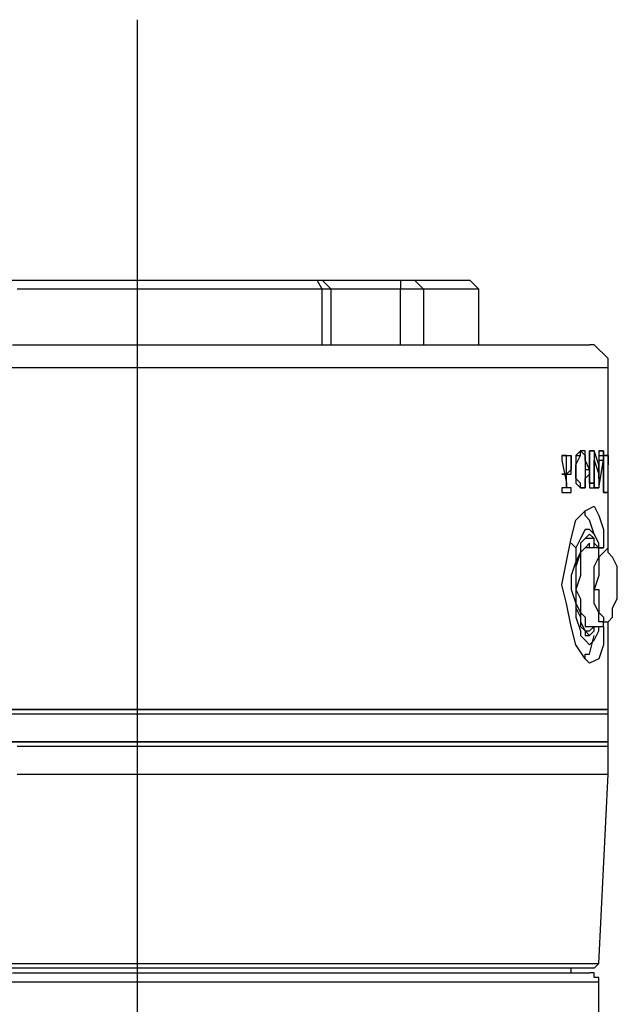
# Model space of a CAD drawing. Header units: millimetres. Extents: x 3 to 297, y 2 to 209.
# Tile 35 of 92: x 79.22 to 83.78, y 182.46 to 189.98. Entities that reach past the tile are written whole.
import ezdxf

# ---------------------------------------------------------------- set-up
doc = ezdxf.new("R2010")
doc.units = ezdxf.units.MM
doc.layers.get('0').update_dxf_attribs({"linetype": 'CONTINUOUS'})

msp = doc.modelspace()

# ---------------------------------------------------------------- linework, layer by layer
at = {"color": 5}
msp.add_line((80.1165, 42.4794), (80.1165, 189.983), dxfattribs=at)
at = {"color": 0}
for p, q in [((78.9862, 187.995), (79.2346, 187.995)), ((79.2346, 187.995), (79.5154, 187.995)), ((79.5154, 187.995), (79.798, 187.995)), ((79.798, 187.995), (80.1165, 187.995)), ((80.1165, 187.995), (80.3973, 187.995)), ((80.3973, 187.995), (80.6799, 187.995)), ((80.6799, 187.995), (80.9625, 187.995)), ((80.9625, 187.995), (81.2091, 187.995)), ((81.2091, 187.995), (81.4917, 187.995)), ((81.5277, 187.924), (81.4917, 187.995)), ((81.4917, 187.995), (81.4917, 187.995)), ((81.4917, 187.995), (81.5277, 187.995)), ((81.5979, 187.924), (81.5277, 187.995)), ((81.5277, 187.995), (81.5277, 187.995)), ((81.5277, 187.995), (81.5979, 187.995)), ((81.5979, 187.995), (81.6681, 187.995)), ((81.6681, 187.995), (81.7742, 187.995)), ((81.7742, 187.995), (81.9146, 187.995)), ((81.9146, 187.995), (82.0208, 187.995)), ((82.0208, 187.995), (82.127, 187.995)), ((82.127, 187.995), (82.127, 187.924)), ((82.127, 187.995), (82.1612, 187.995)), ((82.1612, 187.995), (82.1972, 187.995)), ((82.1972, 187.995), (82.2332, 187.995)), ((82.2332, 187.995), (82.3034, 187.924)), ((82.2332, 187.995), (82.3736, 187.995)), ((82.3736, 187.995), (82.4798, 187.995)), ((82.4798, 187.995), (82.586, 187.995)), ((82.586, 187.995), (82.6202, 187.995)), ((82.6202, 187.995), (82.6562, 187.995)), ((82.7264, 187.924), (82.6562, 187.995)), ((79.5154, 187.924), (79.1986, 187.924)), ((79.798, 187.924), (79.5154, 187.924)), ((80.1165, 187.924), (79.798, 187.924)), ((80.3973, 187.924), (80.1165, 187.924)), ((80.6799, 187.924), (80.3973, 187.924)), ((80.9985, 187.924), (80.6799, 187.924)), ((81.2451, 187.924), (80.9985, 187.924)), ((81.5277, 187.924), (81.2451, 187.924)), ((81.5277, 187.501), (81.5277, 187.924)), ((81.5619, 187.924), (81.5277, 187.924)), ((81.5979, 187.924), (81.5619, 187.924)), ((81.5979, 187.501), (81.5979, 187.924)), ((81.6321, 187.924), (81.5979, 187.924)), ((81.5979, 187.924), (81.5979, 187.924)), ((81.704, 187.924), (81.6321, 187.924)), ((81.7742, 187.924), (81.704, 187.924)), ((81.8804, 187.924), (81.7742, 187.924)), ((81.9848, 187.924), (81.8804, 187.924)), ((82.127, 187.924), (81.9848, 187.924)), ((82.1612, 187.924), (82.127, 187.924)), ((82.127, 187.501), (82.127, 187.924)), ((82.1972, 187.924), (82.1612, 187.924)), ((82.2332, 187.924), (82.1972, 187.924)), ((82.2674, 187.924), (82.2332, 187.924)), ((82.3034, 187.924), (82.2674, 187.924)), ((82.3034, 187.924), (82.3034, 187.924)), ((82.3034, 187.924), (82.3034, 187.501)), ((82.4438, 187.924), (82.3034, 187.924)), ((82.586, 187.924), (82.4438, 187.924)), ((82.6562, 187.924), (82.586, 187.924)), ((82.6904, 187.924), (82.6562, 187.924)), ((82.7264, 187.924), (82.6904, 187.924)), ((82.7264, 187.501), (82.7264, 187.924)), ((79.1626, 187.501), (79.4812, 187.501)), ((79.4812, 187.501), (79.7638, 187.501)), ((79.7638, 187.501), (80.1165, 187.501)), ((80.1165, 187.501), (80.4333, 187.501)), ((80.4333, 187.501), (80.7501, 187.501)), ((80.7501, 187.501), (81.0327, 187.501)), ((81.0327, 187.501), (81.3513, 187.501)), ((81.3513, 187.501), (81.6321, 187.501)), ((81.6321, 187.501), (81.9146, 187.501)), ((81.9146, 187.501), (82.1972, 187.501)), ((82.1972, 187.501), (82.4438, 187.501)), ((82.4438, 187.501), (82.6562, 187.501)), ((82.6562, 187.501), (82.8668, 187.501)), ((82.8668, 187.501), (83.0432, 187.501)), ((83.0432, 187.501), (83.1854, 187.501)), ((83.1854, 187.501), (83.3258, 187.501)), ((83.3258, 187.501), (83.4319, 187.501)), ((83.4319, 187.501), (83.5021, 187.501)), ((83.5021, 187.501), (83.5381, 187.501)), ((83.5381, 187.501), (83.5723, 187.501)), ((83.6083, 187.501), (83.5723, 187.501)), ((83.6443, 187.465), (83.6083, 187.501)), ((83.6785, 187.431), (83.6443, 187.465)), ((83.7145, 187.395), (83.6785, 187.431)), ((83.7145, 187.361), (83.7145, 187.395)), ((79.3048, 187.325), (78.9862, 187.325)), ((79.6216, 187.325), (79.3048, 187.325)), ((79.9402, 187.325), (79.6216, 187.325)), ((80.2569, 187.325), (79.9402, 187.325)), ((80.5737, 187.325), (80.2569, 187.325)), ((80.8923, 187.325), (80.5737, 187.325)), ((81.2091, 187.325), (80.8923, 187.325)), ((81.5277, 187.325), (81.2091, 187.325)), ((81.8085, 187.325), (81.5277, 187.325)), ((82.091, 187.325), (81.8085, 187.325)), ((82.3736, 187.325), (82.091, 187.325)), ((82.6202, 187.325), (82.3736, 187.325)), ((82.8326, 187.325), (82.6202, 187.325)), ((83.0432, 187.325), (82.8326, 187.325)), ((83.2196, 187.325), (83.0432, 187.325)), ((83.3617, 187.325), (83.2196, 187.325)), ((83.5021, 187.325), (83.3617, 187.325)), ((83.6083, 187.325), (83.5021, 187.325)), ((83.6785, 187.325), (83.6083, 187.325)), ((83.7145, 187.325), (83.6785, 187.325)), ((83.7145, 187.325), (83.7145, 187.361)), ((83.7145, 185.95), (83.7145, 187.325)), ((83.7145, 187.325), (83.7145, 187.325)), ((83.3617, 186.655), (83.3617, 186.655)), ((83.396, 186.655), (83.3617, 186.655)), ((83.396, 186.655), (83.3617, 186.655)), ((83.3617, 186.655), (83.3617, 186.655)), ((83.3617, 186.655), (83.3617, 186.655)), ((83.3617, 186.655), (83.3617, 186.655)), ((83.3617, 186.655), (83.3617, 186.655)), ((83.3617, 186.655), (83.3617, 186.619)), ((83.3617, 186.655), (83.3617, 186.655)), ((83.3617, 186.655), (83.396, 186.655)), ((83.3617, 186.655), (83.396, 186.655)), ((83.396, 186.655), (83.396, 186.655)), ((83.396, 186.655), (83.396, 186.655)), ((83.396, 186.513), (83.396, 186.655)), ((83.396, 186.655), (83.396, 186.655)), ((83.396, 186.655), (83.396, 186.655)), ((83.396, 186.655), (83.4319, 186.655)), ((83.4319, 186.619), (83.4319, 186.655)), ((83.4319, 186.655), (83.4319, 186.619)), ((83.5021, 186.69), (83.4679, 186.655)), ((83.4679, 186.655), (83.4679, 186.619)), ((83.4679, 186.583), (83.5021, 186.655)), ((83.4679, 186.655), (83.5021, 186.655)), ((83.5021, 186.69), (83.5021, 186.69)), ((83.5381, 186.69), (83.5021, 186.69)), ((83.5021, 186.69), (83.5021, 186.69)), ((83.5021, 186.69), (83.5021, 186.69)), ((83.5021, 186.69), (83.5381, 186.655)), ((83.5021, 186.655), (83.5021, 186.69)), ((83.5021, 186.69), (83.5021, 186.69)), ((83.5021, 186.655), (83.5021, 186.655)), ((83.5381, 186.655), (83.5381, 186.69)), ((83.5381, 186.619), (83.5381, 186.655)), ((83.5381, 186.655), (83.5381, 186.619)), ((83.5723, 186.655), (83.5723, 186.69)), ((83.5723, 186.69), (83.6083, 186.69)), ((83.6083, 186.69), (83.5723, 186.69)), ((83.5723, 186.69), (83.5723, 186.69)), ((83.5723, 186.69), (83.5723, 186.69)), ((83.5723, 186.69), (83.5723, 186.69)), ((83.5723, 186.69), (83.5723, 186.69)), ((83.5723, 186.69), (83.5723, 186.655)), ((83.5723, 186.69), (83.6083, 186.69)), ((83.5723, 186.69), (83.5723, 186.69)), ((83.5723, 186.69), (83.6083, 186.69)), ((83.5723, 186.479), (83.5723, 186.655)), ((83.5723, 186.655), (83.5723, 186.655)), ((83.5723, 186.655), (83.5723, 186.479)), ((83.5723, 186.655), (83.5723, 186.655)), ((83.6083, 186.69), (83.6083, 186.69)), ((83.6083, 186.69), (83.6083, 186.69)), ((83.6083, 186.69), (83.6083, 186.69)), ((83.6083, 186.69), (83.6083, 186.655)), ((83.6443, 186.583), (83.6083, 186.69)), ((83.6083, 186.69), (83.6083, 186.69)), ((83.6083, 186.69), (83.6083, 186.69)), ((83.6083, 186.69), (83.6083, 186.69)), ((83.6083, 186.69), (83.6083, 186.69)), ((83.6083, 186.655), (83.6083, 186.443)), ((83.6785, 186.69), (83.6443, 186.69)), ((83.6785, 186.69), (83.6443, 186.69)), ((83.6443, 186.69), (83.6443, 186.69)), ((83.6443, 186.69), (83.6443, 186.69)), ((83.6443, 186.69), (83.6443, 186.69)), ((83.6443, 186.69), (83.6443, 186.655)), ((83.6443, 186.69), (83.6785, 186.69)), ((83.6443, 186.655), (83.6443, 186.655)), ((83.6443, 186.655), (83.6443, 186.619)), ((83.6443, 186.655), (83.6785, 186.655)), ((83.6785, 186.69), (83.6785, 186.619)), ((83.6785, 186.655), (83.6785, 186.69)), ((83.6785, 186.655), (83.6785, 186.69)), ((83.6785, 186.69), (83.6785, 186.69)), ((83.6785, 186.69), (83.6785, 186.69)), ((83.6785, 186.69), (83.6785, 186.69)), ((83.6785, 186.655), (83.6785, 186.655)), ((83.6785, 186.619), (83.6785, 186.655)), ((83.6785, 186.655), (83.6785, 186.655)), ((83.6785, 186.655), (83.6785, 186.655)), ((83.6785, 186.655), (83.6785, 186.443)), ((83.6785, 186.443), (83.6785, 186.655)), ((83.6785, 186.655), (83.7145, 186.655)), ((83.7145, 186.655), (83.6785, 186.655)), ((83.6785, 186.619), (83.6785, 186.655)), ((83.6785, 186.655), (83.6785, 186.655)), ((83.6785, 186.655), (83.6785, 186.655)), ((83.6785, 186.655), (83.7145, 186.655)), ((83.6785, 186.655), (83.6785, 186.655)), ((83.7145, 186.655), (83.7145, 186.655)), ((83.7145, 186.655), (83.7145, 186.619)), ((83.7145, 186.583), (83.7145, 186.655)), ((83.7145, 186.655), (83.7145, 186.655)), ((83.3617, 186.619), (83.396, 186.443)), ((83.4319, 186.619), (83.4319, 186.619)), ((83.4319, 186.583), (83.4319, 186.619)), ((83.4319, 186.619), (83.4319, 186.583)), ((83.4319, 186.619), (83.4319, 186.619)), ((83.4319, 186.549), (83.4319, 186.583)), ((83.4319, 186.583), (83.4319, 186.583)), ((83.4319, 186.583), (83.4319, 186.549)), ((83.4679, 186.619), (83.4679, 186.583)), ((83.4679, 186.583), (83.4679, 186.549)), ((83.4679, 186.549), (83.4679, 186.583)), ((83.5723, 186.549), (83.5381, 186.619)), ((83.5381, 186.619), (83.5381, 186.583)), ((83.5381, 186.583), (83.5381, 186.549)), ((83.6083, 186.443), (83.6083, 186.619)), ((83.6083, 186.619), (83.6443, 186.513)), ((83.6083, 186.619), (83.6083, 186.619)), ((83.6443, 186.407), (83.6785, 186.619)), ((83.6443, 186.619), (83.6443, 186.479)), ((83.6443, 186.619), (83.6785, 186.619)), ((83.6443, 186.479), (83.6443, 186.583)), ((83.6785, 186.619), (83.6785, 186.619)), ((83.7145, 186.619), (83.7145, 186.619)), ((83.7145, 186.619), (83.7145, 186.583)), ((83.7145, 186.583), (83.7145, 186.583)), ((83.3617, 186.513), (83.396, 186.513)), ((83.396, 186.513), (83.3617, 186.513)), ((83.3617, 186.513), (83.396, 186.513)), ((83.3617, 186.513), (83.396, 186.513)), ((83.4319, 186.549), (83.396, 186.513)), ((83.396, 186.443), (83.396, 186.513)), ((83.396, 186.513), (83.396, 186.513)), ((83.396, 186.513), (83.4319, 186.513)), ((83.396, 186.513), (83.396, 186.513)), ((83.396, 186.513), (83.396, 186.513)), ((83.396, 186.513), (83.4319, 186.513)), ((83.4319, 186.513), (83.4319, 186.549)), ((83.4319, 186.513), (83.4319, 186.513)), ((83.4679, 186.549), (83.4679, 186.479)), ((83.4679, 186.549), (83.4679, 186.549)), ((83.4679, 186.513), (83.4679, 186.549)), ((83.4679, 186.479), (83.4679, 186.513)), ((83.5381, 186.549), (83.5381, 186.479)), ((83.5381, 186.549), (83.5723, 186.549)), ((83.5381, 186.479), (83.5723, 186.513)), ((83.5723, 186.513), (83.5723, 186.549)), ((83.6443, 186.513), (83.6443, 186.407)), ((83.396, 186.443), (83.396, 186.407)), ((83.396, 186.407), (83.396, 186.443)), ((83.396, 186.443), (83.396, 186.443)), ((83.4679, 186.479), (83.4679, 186.443)), ((83.5021, 186.443), (83.4679, 186.479)), ((83.4679, 186.443), (83.5021, 186.407)), ((83.5021, 186.407), (83.5021, 186.443)), ((83.5381, 186.443), (83.5381, 186.479)), ((83.5381, 186.479), (83.5381, 186.443)), ((83.5381, 186.407), (83.5381, 186.443)), ((83.5381, 186.443), (83.5381, 186.407)), ((83.5723, 186.443), (83.5723, 186.479)), ((83.5723, 186.479), (83.5723, 186.443)), ((83.5723, 186.479), (83.5723, 186.479)), ((83.6083, 186.443), (83.5723, 186.443)), ((83.5723, 186.443), (83.5723, 186.443)), ((83.5723, 186.443), (83.5723, 186.407)), ((83.5723, 186.443), (83.5723, 186.443)), ((83.5723, 186.443), (83.6083, 186.443)), ((83.6083, 186.407), (83.6083, 186.443)), ((83.6083, 186.443), (83.6083, 186.443)), ((83.6083, 186.443), (83.6083, 186.407)), ((83.6083, 186.407), (83.6083, 186.443)), ((83.6083, 186.443), (83.6083, 186.443)), ((83.6083, 186.443), (83.6083, 186.443)), ((83.6083, 186.443), (83.6083, 186.443)), ((83.6443, 186.479), (83.6443, 186.479)), ((83.6785, 186.443), (83.6785, 186.443)), ((83.6785, 186.443), (83.6785, 186.407)), ((83.6785, 186.407), (83.6785, 186.443)), ((83.6785, 186.443), (83.6785, 186.443)), ((83.396, 186.407), (83.3617, 186.407)), ((83.3617, 186.407), (83.3617, 186.373)), ((83.3617, 186.373), (83.3617, 186.373)), ((83.3617, 186.373), (83.3617, 186.373)), ((83.3617, 186.373), (83.396, 186.373)), ((83.3617, 186.373), (83.4319, 186.373)), ((83.396, 186.407), (83.396, 186.407)), ((83.4319, 186.407), (83.396, 186.407)), ((83.396, 186.407), (83.396, 186.407)), ((83.396, 186.407), (83.396, 186.407)), ((83.396, 186.407), (83.396, 186.407)), ((83.396, 186.373), (83.4319, 186.373)), ((83.4319, 186.373), (83.4319, 186.407)), ((83.5021, 186.407), (83.5021, 186.407)), ((83.5021, 186.407), (83.5381, 186.407)), ((83.5381, 186.407), (83.5021, 186.407)), ((83.5021, 186.407), (83.5021, 186.407)), ((83.5723, 186.407), (83.5723, 186.407)), ((83.5723, 186.407), (83.5723, 186.407)), ((83.5723, 186.407), (83.5723, 186.407)), ((83.5723, 186.407), (83.6083, 186.407)), ((83.5723, 186.407), (83.5723, 186.407)), ((83.5723, 186.407), (83.6083, 186.407)), ((83.5723, 186.407), (83.6083, 186.407)), ((83.6083, 186.407), (83.6083, 186.407)), ((83.6083, 186.407), (83.6083, 186.407)), ((83.6083, 186.407), (83.6083, 186.407)), ((83.6083, 186.407), (83.6083, 186.407)), ((83.6083, 186.407), (83.6083, 186.407)), ((83.6083, 186.407), (83.6083, 186.407)), ((83.6083, 186.407), (83.6083, 186.407)), ((83.6083, 186.407), (83.6443, 186.407)), ((83.6443, 186.407), (83.6083, 186.407)), ((83.6083, 186.407), (83.6083, 186.407)), ((83.6083, 186.407), (83.6443, 186.407)), ((83.6083, 186.407), (83.6443, 186.407)), ((83.6443, 186.407), (83.6443, 186.407)), ((83.6443, 186.407), (83.6443, 186.407)), ((83.6443, 186.407), (83.6443, 186.407)), ((83.6785, 186.407), (83.6785, 186.407)), ((83.6785, 186.407), (83.6785, 186.407)), ((83.6785, 186.407), (83.6785, 186.407)), ((83.6785, 186.407), (83.6785, 186.407)), ((83.6785, 186.407), (83.6785, 186.407)), ((83.6785, 186.407), (83.6785, 186.373)), ((83.6785, 186.373), (83.6785, 186.407)), ((83.6785, 186.407), (83.6785, 186.407)), ((83.6785, 186.407), (83.6785, 186.407)), ((83.6785, 186.407), (83.6785, 186.407)), ((83.6785, 186.373), (83.7145, 186.373)), ((83.7145, 186.373), (83.6785, 186.373)), ((83.6785, 186.373), (83.6785, 186.373)), ((83.6785, 186.373), (83.7145, 186.373)), ((83.7145, 186.373), (83.7145, 186.373)), ((83.5381, 186.231), (83.6083, 186.267)), ((83.6083, 186.267), (83.6443, 186.196)), ((83.4679, 186.16), (83.5381, 186.231)), ((83.5381, 186.196), (83.5381, 186.231)), ((83.5723, 186.16), (83.5381, 186.196)), ((83.6443, 186.196), (83.6785, 186.09)), ((83.4319, 186.02), (83.4679, 186.16)), ((83.6083, 186.054), (83.5723, 186.16)), ((83.5381, 186.09), (83.5021, 186.02)), ((83.5723, 186.09), (83.5381, 186.09)), ((83.5723, 186.054), (83.5381, 186.02)), ((83.6083, 186.054), (83.5723, 186.09)), ((83.6083, 186.02), (83.5723, 186.054)), ((83.6443, 185.984), (83.6083, 186.054)), ((83.6785, 186.09), (83.6785, 185.95)), ((83.396, 185.844), (83.4319, 186.02)), ((83.4679, 185.95), (83.4319, 185.984)), ((83.5021, 186.02), (83.4679, 185.95)), ((83.5381, 186.02), (83.5021, 185.984)), ((83.5381, 186.02), (83.5021, 185.984)), ((83.5021, 185.984), (83.5021, 185.914)), ((83.5021, 185.984), (83.5021, 185.914)), ((83.5723, 186.02), (83.5381, 186.02)), ((83.5723, 186.02), (83.5381, 186.02)), ((83.5723, 186.02), (83.5381, 186.02)), ((83.5723, 185.984), (83.5381, 185.95)), ((83.6083, 186.02), (83.5723, 186.02)), ((83.5723, 185.95), (83.5723, 185.984)), ((83.6083, 185.984), (83.6083, 186.02)), ((83.6083, 185.95), (83.6083, 186.02)), ((83.6443, 185.95), (83.6083, 185.984)), ((83.6443, 185.95), (83.6443, 185.984)), ((83.4679, 185.95), (83.4679, 185.844)), ((83.5021, 185.914), (83.4679, 185.808)), ((83.5021, 185.914), (83.4679, 185.844)), ((83.5381, 185.95), (83.5021, 185.914)), ((83.5021, 185.914), (83.5021, 185.844)), ((83.6785, 185.95), (83.5381, 185.95)), ((83.5723, 185.95), (83.5723, 185.95)), ((83.6443, 185.95), (83.6785, 185.95)), ((83.6443, 185.878), (83.6443, 185.95)), ((83.6785, 185.914), (83.6443, 185.878)), ((83.7145, 185.95), (83.6785, 185.914)), ((83.7145, 185.914), (83.7145, 185.95)), ((83.7145, 185.95), (83.7145, 185.95)), ((83.7487, 185.878), (83.7145, 185.914)), ((83.3617, 185.667), (83.396, 185.844)), ((83.4679, 185.844), (83.4319, 185.738)), ((83.4679, 185.844), (83.4679, 185.738)), ((83.4679, 185.808), (83.4679, 185.702)), ((83.5021, 185.844), (83.5021, 185.738)), ((83.6083, 185.808), (83.6443, 185.878)), ((83.6083, 185.738), (83.6083, 185.808)), ((83.6443, 185.878), (83.6443, 185.808)), ((83.6443, 185.808), (83.6443, 185.738)), ((83.7847, 185.808), (83.7487, 185.878)), ((83.7847, 185.738), (83.7847, 185.808)), ((83.4319, 185.738), (83.4319, 185.631)), ((83.4679, 185.738), (83.4679, 185.631)), ((83.5021, 185.738), (83.4679, 185.631)), ((83.6443, 185.738), (83.6083, 185.631)), ((83.6083, 185.631), (83.6083, 185.738)), ((83.7847, 185.631), (83.7847, 185.738)), ((83.396, 185.525), (83.3617, 185.667)), ((83.4679, 185.702), (83.4679, 185.597)), ((83.4319, 185.631), (83.4679, 185.525)), ((83.4679, 185.631), (83.4679, 185.525)), ((83.4679, 185.631), (83.5021, 185.561)), ((83.4679, 185.597), (83.4679, 185.491)), ((83.6083, 185.631), (83.6443, 185.631)), ((83.6083, 185.525), (83.6083, 185.631)), ((83.6443, 185.631), (83.6443, 185.561)), ((83.7847, 185.561), (83.7847, 185.631)), ((83.4319, 185.349), (83.396, 185.525)), ((83.4679, 185.525), (83.4679, 185.421)), ((83.4679, 185.525), (83.5021, 185.455)), ((83.4679, 185.525), (83.4679, 185.525)), ((83.5021, 185.561), (83.5021, 185.455)), ((83.6443, 185.455), (83.6083, 185.525)), ((83.6443, 185.561), (83.6443, 185.455)), ((83.7487, 185.491), (83.7847, 185.561)), ((83.4679, 185.491), (83.5021, 185.421)), ((83.5021, 185.455), (83.5021, 185.385)), ((83.5021, 185.455), (83.5381, 185.421)), ((83.6443, 185.385), (83.6443, 185.455)), ((83.6443, 185.455), (83.6785, 185.421)), ((83.7487, 185.421), (83.7487, 185.491)), ((83.4679, 185.421), (83.5021, 185.315)), ((83.5021, 185.421), (83.5021, 185.349)), ((83.5021, 185.385), (83.5381, 185.315)), ((83.5381, 185.421), (83.5381, 185.349)), ((83.6785, 185.385), (83.6443, 185.385)), ((83.6785, 185.421), (83.6785, 185.385)), ((83.6785, 185.349), (83.6785, 185.385)), ((83.6785, 185.385), (83.7145, 185.385)), ((83.7145, 185.385), (83.7487, 185.421)), ((83.7145, 184.715), (83.7145, 185.385)), ((83.7145, 185.385), (83.7145, 185.385)), ((83.4679, 185.208), (83.4319, 185.349)), ((83.5021, 185.349), (83.5381, 185.315)), ((83.5021, 185.315), (83.5021, 185.279)), ((83.5381, 185.349), (83.6785, 185.349)), ((83.5381, 185.349), (83.5723, 185.349)), ((83.5381, 185.315), (83.5723, 185.279)), ((83.5381, 185.315), (83.5723, 185.315)), ((83.5381, 185.315), (83.5381, 185.279)), ((83.5723, 185.315), (83.6083, 185.349)), ((83.5723, 185.349), (83.5723, 185.349)), ((83.5723, 185.279), (83.6083, 185.315)), ((83.6083, 185.315), (83.6083, 185.349)), ((83.6083, 185.349), (83.6443, 185.349)), ((83.6083, 185.244), (83.6443, 185.315)), ((83.6443, 185.315), (83.6443, 185.349)), ((83.6785, 185.349), (83.6785, 185.349)), ((83.6785, 185.349), (83.6785, 185.208)), ((83.5381, 185.102), (83.4679, 185.208)), ((83.5021, 185.279), (83.5381, 185.244)), ((83.5381, 185.279), (83.5723, 185.279)), ((83.5381, 185.279), (83.5723, 185.279)), ((83.5381, 185.244), (83.5723, 185.208)), ((83.5723, 185.138), (83.6083, 185.279)), ((83.5723, 185.208), (83.6083, 185.244)), ((83.6785, 185.208), (83.6443, 185.102)), ((83.5381, 185.102), (83.5381, 185.138)), ((83.5381, 185.138), (83.5723, 185.138)), ((83.5723, 185.068), (83.5381, 185.102)), ((83.6443, 185.102), (83.5723, 185.068)), ((78.9862, 184.715), (79.3048, 184.715)), ((79.339, 184.679), (79.0222, 184.679)), ((79.375, 184.715), (79.0582, 184.715)), ((79.0924, 184.715), (79.411, 184.715)), ((79.3048, 184.715), (79.6216, 184.715)), ((79.6576, 184.679), (79.339, 184.679)), ((79.6918, 184.715), (79.375, 184.715)), ((79.411, 184.715), (79.7278, 184.715)), ((79.6216, 184.715), (79.9402, 184.715)), ((79.9744, 184.679), (79.6576, 184.679)), ((80.0104, 184.715), (79.6918, 184.715)), ((79.7278, 184.715), (80.0806, 184.715)), ((79.9402, 184.715), (80.2569, 184.715)), ((80.2929, 184.679), (79.9744, 184.679)), ((80.3631, 184.715), (80.0104, 184.715)), ((80.0806, 184.715), (80.3973, 184.715)), ((80.2569, 184.715), (80.5737, 184.715)), ((80.6097, 184.679), (80.2929, 184.679)), ((80.6799, 184.715), (80.3631, 184.715)), ((80.3973, 184.715), (80.7159, 184.715)), ((80.5737, 184.715), (80.8923, 184.715)), ((80.9265, 184.679), (80.6097, 184.679)), ((80.9985, 184.715), (80.6799, 184.715)), ((80.7159, 184.715), (81.0327, 184.715)), ((80.8923, 184.715), (81.2091, 184.715)), ((81.2451, 184.679), (80.9265, 184.679)), ((81.3153, 184.715), (80.9985, 184.715)), ((81.0327, 184.715), (81.3513, 184.715)), ((81.2091, 184.715), (81.5277, 184.715)), ((81.5619, 184.679), (81.2451, 184.679)), ((81.5979, 184.715), (81.3153, 184.715)), ((81.3513, 184.715), (81.6681, 184.715)), ((81.5277, 184.715), (81.8085, 184.715)), ((81.8444, 184.679), (81.5619, 184.679)), ((81.9146, 184.715), (81.5979, 184.715)), ((81.6681, 184.715), (81.9506, 184.715)), ((81.8085, 184.715), (82.091, 184.715)), ((82.127, 184.679), (81.8444, 184.679)), ((82.1972, 184.715), (81.9146, 184.715)), ((81.9506, 184.715), (82.2332, 184.715)), ((82.091, 184.715), (82.3736, 184.715)), ((82.3736, 184.679), (82.127, 184.679)), ((82.4438, 184.715), (82.1972, 184.715)), ((82.2332, 184.715), (82.4798, 184.715)), ((82.3736, 184.715), (82.6202, 184.715)), ((82.6202, 184.679), (82.3736, 184.679)), ((82.6904, 184.715), (82.4438, 184.715)), ((82.4798, 184.715), (82.7264, 184.715)), ((82.6202, 184.715), (82.8326, 184.715)), ((82.8668, 184.679), (82.6202, 184.679)), ((82.9028, 184.715), (82.6904, 184.715)), ((82.7264, 184.715), (82.9388, 184.715)), ((82.8326, 184.715), (83.0432, 184.715)), ((83.0432, 184.679), (82.8668, 184.679)), ((83.0792, 184.715), (82.9028, 184.715)), ((82.9388, 184.715), (83.1152, 184.715)), ((83.0432, 184.715), (83.2196, 184.715)), ((83.2196, 184.679), (83.0432, 184.679)), ((83.2556, 184.715), (83.0792, 184.715)), ((83.1152, 184.715), (83.2915, 184.715)), ((83.2196, 184.715), (83.3617, 184.715)), ((83.396, 184.679), (83.2196, 184.679)), ((83.396, 184.715), (83.2556, 184.715)), ((83.2915, 184.715), (83.4319, 184.715)), ((83.3617, 184.715), (83.5021, 184.715)), ((83.5381, 184.715), (83.396, 184.715)), ((83.5021, 184.679), (83.396, 184.679)), ((83.4319, 184.715), (83.5381, 184.715)), ((83.5021, 184.715), (83.6083, 184.715)), ((83.6083, 184.679), (83.5021, 184.679)), ((83.5381, 184.715), (83.6443, 184.715)), ((83.6083, 184.715), (83.5381, 184.715)), ((83.6083, 184.715), (83.6785, 184.715)), ((83.6785, 184.715), (83.6083, 184.715)), ((83.6785, 184.679), (83.6083, 184.679)), ((83.6443, 184.715), (83.6785, 184.715)), ((83.6785, 184.715), (83.7145, 184.715)), ((83.6785, 184.715), (83.7145, 184.715)), ((83.7145, 184.715), (83.6785, 184.715)), ((83.7145, 184.679), (83.6785, 184.679)), ((83.7145, 184.679), (83.7145, 184.715)), ((83.7145, 184.715), (83.7145, 184.715)), ((83.7145, 184.715), (83.7145, 184.715)), ((83.7145, 184.467), (83.7145, 184.679)), ((83.7145, 184.679), (83.7145, 184.679)), ((79.2688, 184.467), (78.952, 184.467)), ((79.0222, 184.467), (79.339, 184.467)), ((79.0924, 184.467), (79.411, 184.467)), ((79.5874, 184.467), (79.2688, 184.467)), ((79.339, 184.467), (79.6576, 184.467)), ((79.411, 184.467), (79.7278, 184.467)), ((79.9042, 184.467), (79.5874, 184.467)), ((79.6576, 184.467), (79.9744, 184.467)), ((79.7278, 184.467), (80.0446, 184.467)), ((80.221, 184.467), (79.9042, 184.467)), ((79.9744, 184.467), (80.2929, 184.467)), ((80.0446, 184.467), (80.3973, 184.467)), ((80.5737, 184.467), (80.221, 184.467)), ((80.2929, 184.467), (80.6097, 184.467)), ((80.3973, 184.467), (80.7159, 184.467)), ((80.8923, 184.467), (80.5737, 184.467)), ((80.6097, 184.467), (80.9265, 184.467)), ((80.7159, 184.467), (81.0327, 184.467)), ((81.2091, 184.467), (80.8923, 184.467)), ((80.9265, 184.467), (81.2451, 184.467)), ((81.0327, 184.467), (81.3513, 184.467)), ((81.5277, 184.467), (81.2091, 184.467)), ((81.2451, 184.467), (81.5619, 184.467)), ((81.3513, 184.467), (81.6321, 184.467)), ((81.8085, 184.467), (81.5277, 184.467)), ((81.5619, 184.467), (81.8444, 184.467)), ((81.6321, 184.467), (81.9506, 184.467)), ((82.091, 184.467), (81.8085, 184.467)), ((81.8444, 184.467), (82.127, 184.467)), ((81.9506, 184.467), (82.1972, 184.467)), ((82.3376, 184.467), (82.091, 184.467)), ((82.127, 184.467), (82.3736, 184.467)), ((82.1972, 184.467), (82.4798, 184.467)), ((82.586, 184.467), (82.3376, 184.467)), ((82.3736, 184.467), (82.6202, 184.467)), ((82.4798, 184.467), (82.6904, 184.467)), ((82.8326, 184.467), (82.586, 184.467)), ((82.6202, 184.467), (82.8668, 184.467)), ((82.6904, 184.467), (82.9388, 184.467)), ((83.0432, 184.467), (82.8326, 184.467)), ((82.8668, 184.467), (83.0432, 184.467)), ((82.9388, 184.467), (83.1152, 184.467)), ((83.0432, 184.467), (83.2196, 184.467)), ((83.2196, 184.467), (83.0432, 184.467)), ((83.1152, 184.467), (83.2915, 184.467)), ((83.2196, 184.467), (83.396, 184.467)), ((83.3617, 184.467), (83.2196, 184.467)), ((83.2915, 184.467), (83.4319, 184.467)), ((83.5021, 184.467), (83.3617, 184.467)), ((83.396, 184.467), (83.5021, 184.467)), ((83.4319, 184.467), (83.5381, 184.467)), ((83.5021, 184.467), (83.6083, 184.467)), ((83.5723, 184.467), (83.5021, 184.467)), ((83.5381, 184.467), (83.6083, 184.467)), ((83.6443, 184.467), (83.5723, 184.467)), ((83.6083, 184.467), (83.6785, 184.467)), ((83.6083, 184.467), (83.6785, 184.467)), ((83.7145, 184.467), (83.6443, 184.467)), ((83.6785, 184.467), (83.7145, 184.467)), ((83.6785, 184.467), (83.7145, 184.467)), ((83.7145, 184.467), (83.7145, 184.467)), ((83.7145, 184.433), (83.7145, 184.467)), ((83.7145, 184.467), (83.7145, 184.467)), ((79.5154, 184.433), (79.1986, 184.433)), ((79.8682, 184.433), (79.5154, 184.433)), ((80.1867, 184.433), (79.8682, 184.433)), ((80.5035, 184.433), (80.1867, 184.433)), ((80.8221, 184.433), (80.5035, 184.433)), ((81.1389, 184.433), (80.8221, 184.433)), ((81.4557, 184.433), (81.1389, 184.433)), ((81.7383, 184.433), (81.4557, 184.433)), ((82.0208, 184.433), (81.7383, 184.433)), ((82.3034, 184.433), (82.0208, 184.433)), ((82.55, 184.433), (82.3034, 184.433)), ((82.7624, 184.433), (82.55, 184.433)), ((82.973, 184.433), (82.7624, 184.433)), ((83.1854, 184.433), (82.973, 184.433)), ((83.3258, 184.433), (83.1854, 184.433)), ((83.4679, 184.433), (83.3258, 184.433)), ((83.5723, 184.433), (83.4679, 184.433)), ((83.6443, 184.433), (83.5723, 184.433)), ((83.7145, 184.433), (83.6443, 184.433)), ((83.7145, 184.22), (83.7145, 184.433)), ((83.7145, 184.433), (83.7145, 184.433)), ((79.1986, 184.22), (79.5154, 184.22)), ((79.5154, 184.22), (79.8682, 184.22)), ((79.8682, 184.22), (80.1867, 184.22)), ((80.1867, 184.22), (80.5035, 184.22)), ((80.5035, 184.22), (80.8221, 184.22)), ((80.8221, 184.22), (81.1389, 184.22)), ((81.1389, 184.22), (81.4557, 184.22)), ((81.4557, 184.22), (81.7383, 184.22)), ((81.7383, 184.22), (82.0208, 184.22)), ((82.0208, 184.22), (82.3034, 184.22)), ((82.3034, 184.22), (82.55, 184.22)), ((82.55, 184.22), (82.7624, 184.22)), ((82.7624, 184.22), (82.973, 184.22)), ((82.973, 184.22), (83.1854, 184.22)), ((83.1854, 184.22), (83.3258, 184.22)), ((83.3258, 184.22), (83.4679, 184.22)), ((83.4679, 184.22), (83.5723, 184.22)), ((83.5723, 184.22), (83.6443, 184.22)), ((83.6443, 182.775), (83.7145, 184.22)), ((83.6443, 184.22), (83.7145, 184.22)), ((79.0924, 182.775), (79.411, 182.775)), ((79.411, 182.739), (79.0924, 182.739)), ((79.411, 182.775), (79.7278, 182.775)), ((79.7278, 182.739), (79.411, 182.739)), ((79.7278, 182.775), (80.0446, 182.775)), ((80.0446, 182.739), (79.7278, 182.739)), ((80.0446, 182.775), (80.3973, 182.775)), ((80.3631, 182.739), (80.0446, 182.739)), ((80.7159, 182.739), (80.3631, 182.739)), ((80.3973, 182.775), (80.7159, 182.775)), ((80.7159, 182.775), (81.0327, 182.775)), ((80.9985, 182.739), (80.7159, 182.739)), ((81.3153, 182.739), (80.9985, 182.739)), ((81.0327, 182.775), (81.3153, 182.775)), ((81.3153, 182.775), (81.6321, 182.775)), ((81.5979, 182.739), (81.3153, 182.739)), ((81.8804, 182.739), (81.5979, 182.739)), ((81.6321, 182.775), (81.9146, 182.775)), ((82.1612, 182.739), (81.8804, 182.739)), ((81.9146, 182.775), (82.1972, 182.775)), ((82.4096, 182.739), (82.1612, 182.739)), ((82.1972, 182.775), (82.4438, 182.775)), ((82.6562, 182.739), (82.4096, 182.739)), ((82.4438, 182.775), (82.6562, 182.775)), ((82.6562, 182.775), (82.8668, 182.775)), ((82.8668, 182.739), (82.6562, 182.739)), ((82.8668, 182.775), (83.0792, 182.775)), ((83.0432, 182.739), (82.8668, 182.739)), ((83.2196, 182.739), (83.0432, 182.739)), ((83.0792, 182.775), (83.2196, 182.775)), ((83.2196, 182.775), (83.3617, 182.775)), ((83.3617, 182.739), (83.2196, 182.739)), ((83.3617, 182.775), (83.5021, 182.775)), ((83.4679, 182.739), (83.3617, 182.739)), ((83.4319, 182.703), (83.4319, 182.739)), ((83.5381, 182.739), (83.4679, 182.739)), ((83.5021, 182.775), (83.5723, 182.775)), ((83.6083, 182.739), (83.5381, 182.739)), ((83.5723, 182.775), (83.6083, 182.775)), ((83.6083, 182.739), (83.6443, 182.775)), ((83.6083, 182.775), (83.6443, 182.775)), ((83.6083, 182.739), (83.6083, 182.739)), ((79.1626, 182.703), (79.4812, 182.703)), ((79.4812, 182.703), (79.7638, 182.703)), ((79.7638, 182.703), (80.1165, 182.703)), ((80.1165, 182.703), (80.4333, 182.703)), ((80.4333, 182.703), (80.7501, 182.703)), ((80.7501, 182.703), (81.0327, 182.703)), ((81.0327, 182.703), (81.3513, 182.703)), ((81.3513, 182.703), (81.6321, 182.703)), ((81.6321, 182.703), (81.9146, 182.703)), ((81.9146, 182.703), (82.1972, 182.703)), ((82.1972, 182.703), (82.4438, 182.703)), ((82.4438, 182.703), (82.6562, 182.703)), ((82.6562, 182.703), (82.8668, 182.703)), ((82.8668, 182.703), (83.0432, 182.703)), ((83.0432, 182.703), (83.1854, 182.703)), ((83.1854, 182.703), (83.3258, 182.703)), ((83.3258, 182.703), (83.4319, 182.703)), ((83.4319, 182.703), (83.5021, 182.703)), ((83.5021, 182.703), (83.5381, 182.703)), ((83.5381, 182.703), (83.5723, 182.703)), ((83.6083, 182.703), (83.5723, 182.703)), ((83.6083, 182.669), (83.6083, 182.703)), ((83.6443, 182.669), (83.6083, 182.669)), ((83.6443, 182.633), (83.6443, 182.669)), ((79.3048, 182.633), (78.9862, 182.633)), ((79.6216, 182.633), (79.3048, 182.633)), ((79.9402, 182.633), (79.6216, 182.633)), ((80.2569, 182.633), (79.9402, 182.633)), ((80.5737, 182.633), (80.2569, 182.633)), ((80.8923, 182.633), (80.5737, 182.633)), ((81.2091, 182.633), (80.8923, 182.633)), ((81.5277, 182.633), (81.2091, 182.633)), ((81.8085, 182.633), (81.5277, 182.633)), ((82.091, 182.633), (81.8085, 182.633)), ((82.3376, 182.633), (82.091, 182.633)), ((82.586, 182.633), (82.3376, 182.633)), ((82.7966, 182.633), (82.586, 182.633)), ((83.009, 182.633), (82.7966, 182.633)), ((83.1494, 182.633), (83.009, 182.633)), ((83.3258, 182.633), (83.1494, 182.633)), ((83.4319, 182.633), (83.3258, 182.633)), ((83.5381, 182.633), (83.4319, 182.633)), ((83.6083, 182.633), (83.5381, 182.633)), ((83.6443, 182.633), (83.6083, 182.633)), ((83.6443, 182.633), (83.6443, 182.633)), ((83.6443, 181.963), (83.6443, 182.633)), ((83.6443, 182.633), (83.6443, 182.633))]:
    msp.add_line(p, q, dxfattribs=at)

doc.saveas('drawing.dxf')
